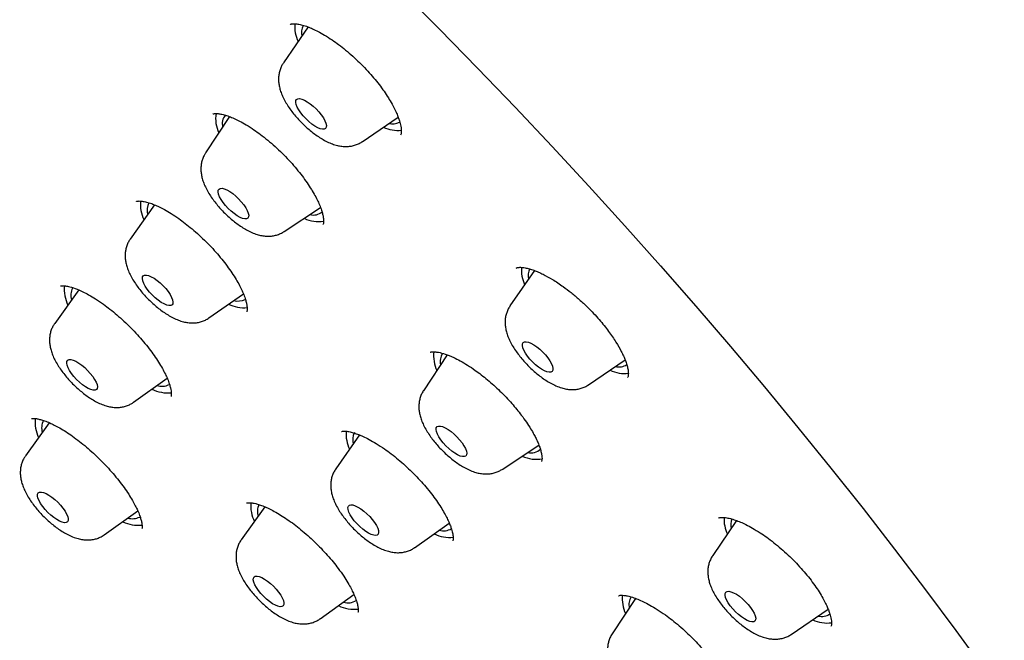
# Model space of a CAD drawing. Header units: millimetres. Extents: x 8 to 1577, y 12 to 2534.
# Tile 25 of 60: x 1342 to 1363, y 887 to 901. Entities that reach past the tile are written whole.
import ezdxf

# ---------------------------------------------------------------- set-up
doc = ezdxf.new("R2010")
doc.units = ezdxf.units.MM

msp = doc.modelspace()

# ---------------------------------------------------------------- linework, layer by layer
at = {"color": 7, "linetype": 'Continuous', "lineweight": 30}
for p, q in [((1347.995, 900.713), (1347.453, 899.922)), ((1346.275, 898.745), (1345.746, 897.947)), ((1349.177, 898.194), (1349.969, 898.734)), ((1344.626, 896.812), (1344.095, 896.059)), ((1347.468, 896.222), (1348.267, 896.748)), ((1352.955, 895.369), (1352.421, 894.59)), ((1342.967, 894.941), (1342.441, 894.208)), ((1345.821, 894.329), (1346.576, 894.859)), ((1351.045, 893.517), (1350.525, 892.731)), ((1354.144, 892.862), (1354.946, 893.408)), ((1344.167, 892.477), (1344.906, 893.004)), ((1342.319, 892.03), (1341.798, 891.3)), ((1349.125, 891.76), (1348.602, 891.018)), ((1352.246, 891.006), (1353.054, 891.538)), ((1343.525, 889.57), (1344.262, 890.093)), ((1347.049, 890.183), (1346.529, 889.458)), ((1350.328, 889.288), (1351.091, 889.823)), ((1357.39, 889.881), (1356.865, 889.114)), ((1348.256, 887.727), (1349, 888.259)), ((1355.175, 888.175), (1354.662, 887.4)), ((1358.588, 887.386), (1359.396, 887.937))]:
    msp.add_line(p, q, dxfattribs=at)
at = {"color": 7, "linetype": 'Continuous', "lineweight": 30, "flags": 128}
for points in [[(1350.039, 901.505), (1350.878, 900.661), (1351.709, 899.81), (1352.531, 898.952), (1353.344, 898.089), (1354.148, 897.22), (1354.941, 896.346), (1355.723, 895.468), (1356.494, 894.586), (1357.254, 893.701), (1358, 892.814), (1358.734, 891.925), (1359.455, 891.035), (1360.162, 890.144), (1360.854, 889.253), (1361.532, 888.363), (1362.194, 887.474), (1362.84, 886.587), (1363.47, 885.702)], [(1347.949, 898.695), (1347.889, 898.76), (1347.836, 898.826), (1347.791, 898.891), (1347.757, 898.953), (1347.734, 899.009), (1347.724, 899.057), (1347.727, 899.095), (1347.743, 899.123), (1347.771, 899.138), (1347.809, 899.14), (1347.858, 899.129), (1347.914, 899.106), (1347.976, 899.071), (1348.041, 899.026), (1348.107, 898.972), (1348.171, 898.912), (1348.231, 898.848), (1348.284, 898.782), (1348.329, 898.717), (1348.363, 898.655), (1348.386, 898.599), (1348.396, 898.551), (1348.393, 898.512), (1348.378, 898.485), (1348.35, 898.47), (1348.311, 898.468), (1348.262, 898.478), (1348.206, 898.502), (1348.144, 898.536), (1348.079, 898.581), (1348.013, 898.635), (1347.949, 898.695)], [(1346.245, 896.73), (1346.185, 896.794), (1346.132, 896.861), (1346.088, 896.926), (1346.054, 896.987), (1346.032, 897.043), (1346.022, 897.091), (1346.026, 897.129), (1346.042, 897.156), (1346.07, 897.171), (1346.109, 897.172), (1346.158, 897.161), (1346.214, 897.138), (1346.277, 897.102), (1346.342, 897.057), (1346.408, 897.003), (1346.472, 896.943), (1346.531, 896.878), (1346.584, 896.812), (1346.628, 896.747), (1346.662, 896.685), (1346.684, 896.63), (1346.694, 896.582), (1346.691, 896.544), (1346.675, 896.517), (1346.647, 896.502), (1346.607, 896.5), (1346.559, 896.511), (1346.502, 896.535), (1346.44, 896.57), (1346.375, 896.616), (1346.309, 896.67), (1346.245, 896.73)], [(1344.581, 894.83), (1344.521, 894.895), (1344.469, 894.961), (1344.425, 895.026), (1344.392, 895.087), (1344.37, 895.143), (1344.361, 895.19), (1344.365, 895.228), (1344.382, 895.254), (1344.41, 895.268), (1344.45, 895.269), (1344.499, 895.258), (1344.556, 895.233), (1344.619, 895.198), (1344.684, 895.152), (1344.75, 895.097), (1344.813, 895.037), (1344.873, 894.972), (1344.925, 894.906), (1344.969, 894.841), (1345.002, 894.78), (1345.024, 894.724), (1345.033, 894.677), (1345.029, 894.639), (1345.013, 894.613), (1344.984, 894.599), (1344.944, 894.598), (1344.895, 894.609), (1344.838, 894.634), (1344.776, 894.67), (1344.71, 894.715), (1344.644, 894.77), (1344.581, 894.83)], [(1352.858, 893.425), (1352.805, 893.491), (1352.76, 893.556), (1352.725, 893.618), (1352.702, 893.674), (1352.692, 893.723), (1352.694, 893.762), (1352.709, 893.789), (1352.737, 893.805), (1352.775, 893.807), (1352.824, 893.797), (1352.88, 893.774), (1352.942, 893.74), (1353.007, 893.695), (1353.073, 893.641), (1353.137, 893.581), (1353.197, 893.517), (1353.25, 893.451), (1353.295, 893.386), (1353.33, 893.324), (1353.353, 893.268), (1353.363, 893.219), (1353.361, 893.18), (1353.345, 893.153), (1353.318, 893.137), (1353.279, 893.135), (1353.231, 893.145), (1353.175, 893.168), (1353.113, 893.202), (1353.048, 893.247), (1352.982, 893.301), (1352.918, 893.361), (1352.858, 893.425)], [(1342.919, 892.98), (1342.86, 893.045), (1342.808, 893.111), (1342.765, 893.176), (1342.732, 893.237), (1342.712, 893.292), (1342.704, 893.339), (1342.708, 893.375), (1342.726, 893.401), (1342.756, 893.414), (1342.796, 893.414), (1342.846, 893.401), (1342.904, 893.376), (1342.966, 893.339), (1343.032, 893.293), (1343.097, 893.238), (1343.161, 893.177), (1343.22, 893.112), (1343.272, 893.046), (1343.315, 892.981), (1343.347, 892.92), (1343.368, 892.865), (1343.376, 892.818), (1343.371, 892.782), (1343.353, 892.756), (1343.324, 892.743), (1343.283, 892.743), (1343.233, 892.756), (1343.176, 892.781), (1343.113, 892.818), (1343.048, 892.864), (1342.982, 892.919), (1342.919, 892.98)], [(1350.956, 891.588), (1350.904, 891.654), (1350.861, 891.719), (1350.829, 891.78), (1350.808, 891.835), (1350.8, 891.881), (1350.805, 891.918), (1350.823, 891.943), (1350.853, 891.956), (1350.894, 891.956), (1350.944, 891.943), (1351.001, 891.917), (1351.064, 891.881), (1351.129, 891.834), (1351.195, 891.779), (1351.259, 891.718), (1351.317, 891.653), (1351.369, 891.587), (1351.412, 891.522), (1351.444, 891.461), (1351.465, 891.406), (1351.473, 891.36), (1351.468, 891.323), (1351.45, 891.298), (1351.42, 891.285), (1351.379, 891.285), (1351.329, 891.298), (1351.272, 891.324), (1351.209, 891.36), (1351.144, 891.407), (1351.078, 891.462), (1351.014, 891.523), (1350.956, 891.588)], [(1342.229, 890.127), (1342.176, 890.193), (1342.131, 890.258), (1342.096, 890.32), (1342.073, 890.376), (1342.063, 890.425), (1342.065, 890.463), (1342.08, 890.491), (1342.108, 890.506), (1342.147, 890.509), (1342.195, 890.499), (1342.251, 890.476), (1342.313, 890.441), (1342.378, 890.396), (1342.444, 890.343), (1342.508, 890.283), (1342.568, 890.219), (1342.621, 890.153), (1342.666, 890.088), (1342.701, 890.026), (1342.724, 889.969), (1342.734, 889.921), (1342.732, 889.882), (1342.717, 889.854), (1342.689, 889.839), (1342.651, 889.836), (1342.602, 889.847), (1342.546, 889.87), (1342.484, 889.904), (1342.419, 889.949), (1342.353, 890.002), (1342.289, 890.062), (1342.229, 890.127)], [(1349.007, 889.88), (1348.958, 889.946), (1348.918, 890.01), (1348.889, 890.07), (1348.872, 890.122), (1348.868, 890.166), (1348.877, 890.199), (1348.899, 890.221), (1348.932, 890.23), (1348.976, 890.226), (1349.028, 890.209), (1349.087, 890.18), (1349.151, 890.14), (1349.217, 890.091), (1349.282, 890.034), (1349.345, 889.972), (1349.402, 889.906), (1349.451, 889.84), (1349.491, 889.776), (1349.52, 889.717), (1349.536, 889.664), (1349.54, 889.62), (1349.531, 889.587), (1349.51, 889.566), (1349.477, 889.557), (1349.433, 889.561), (1349.381, 889.577), (1349.321, 889.606), (1349.258, 889.646), (1349.192, 889.696), (1349.126, 889.753), (1349.064, 889.815), (1349.007, 889.88)], [(1346.907, 888.347), (1346.862, 888.412), (1346.827, 888.474), (1346.804, 888.531), (1346.793, 888.58), (1346.795, 888.619), (1346.809, 888.647), (1346.837, 888.663), (1346.875, 888.666), (1346.923, 888.656), (1346.979, 888.633), (1347.04, 888.599), (1347.105, 888.554), (1347.171, 888.501), (1347.236, 888.441), (1347.296, 888.377), (1347.349, 888.311), (1347.394, 888.246), (1347.429, 888.184), (1347.453, 888.127), (1347.464, 888.079), (1347.462, 888.039), (1347.447, 888.011), (1347.42, 887.996), (1347.381, 887.993), (1347.333, 888.003), (1347.278, 888.025), (1347.216, 888.059), (1347.151, 888.104), (1347.085, 888.157), (1347.021, 888.217), (1346.961, 888.281), (1346.907, 888.347)], [(1357.25, 888.013), (1357.205, 888.079), (1357.17, 888.141), (1357.147, 888.197), (1357.136, 888.246), (1357.138, 888.285), (1357.153, 888.313), (1357.18, 888.329), (1357.218, 888.332), (1357.266, 888.322), (1357.322, 888.3), (1357.384, 888.265), (1357.449, 888.221), (1357.515, 888.168), (1357.579, 888.108), (1357.639, 888.044), (1357.693, 887.978), (1357.738, 887.912), (1357.773, 887.85), (1357.796, 887.794), (1357.807, 887.745), (1357.805, 887.706), (1357.79, 887.678), (1357.763, 887.662), (1357.725, 887.659), (1357.677, 887.669), (1357.621, 887.692), (1357.559, 887.726), (1357.494, 887.77), (1357.428, 887.824), (1357.364, 887.883), (1357.304, 887.948), (1357.25, 888.013)]]:
    msp.add_lwpolyline(points, dxfattribs=at)
at = {"color": 7, "linetype": 'Continuous', "lineweight": 30}
for centre, radius, start, end in [((1348.46, 900.713), 0.758, 174.692, 205.1756), ((1348.184, 900.587), 0.336, 152.5974, 193.148), ((1346.659, 898.697), 0.692, 170.2502, 206.3484), ((1346.406, 898.588), 0.294, 140.0311, 194.7998), ((1349.844, 898.926), 0.339, 256.8955, 297.0822), ((1349.974, 899.221), 0.78, 245.1398, 274.8025), ((1345.086, 896.822), 0.767, 174.6464, 205.963), ((1344.839, 896.691), 0.373, 154.4695, 194.0051), ((1348.217, 897.121), 0.68, 243.2515, 280.3554), ((1348.111, 896.872), 0.287, 254.478, 311.7228), ((1353.441, 895.384), 0.771, 175.8405, 205.0156), ((1353.162, 895.253), 0.346, 153.2248, 192.5206), ((1343.414, 894.952), 0.764, 173.9575, 206.5252), ((1343.168, 894.822), 0.373, 154.3024, 195.6963), ((1346.457, 895.054), 0.356, 254.8881, 296.3604), ((1346.59, 895.338), 0.786, 244.333, 275.0679), ((1351.478, 893.489), 0.732, 172.3899, 205.5241), ((1351.19, 893.373), 0.3, 143.7419, 194.6298), ((1354.812, 893.569), 0.315, 255.7314, 302.7494), ((1354.936, 893.871), 0.762, 244.9556, 276.2924), ((1344.786, 893.171), 0.343, 252.288, 297.4363), ((1344.916, 893.465), 0.781, 243.7544, 275.9886), ((1342.776, 892.047), 0.768, 174.3556, 206.372), ((1342.515, 891.917), 0.362, 153.6981, 195.9655), ((1349.606, 891.786), 0.779, 175.6652, 205.8134), ((1349.322, 891.653), 0.35, 153.0931, 195.3815), ((1352.991, 891.89), 0.664, 242.9866, 281.9907), ((1352.89, 891.646), 0.278, 253.7806, 315.5864), ((1347.513, 890.206), 0.776, 174.9106, 206.3808), ((1347.246, 890.073), 0.363, 153.6992, 196.2996), ((1344.274, 890.556), 0.778, 243.8293, 276.1196), ((1344.144, 890.285), 0.362, 253.8751, 296.1845), ((1357.899, 889.913), 0.786, 177.0047, 204.8541), ((1357.632, 889.778), 0.372, 157.823, 191.6175), ((1351.092, 890.28), 0.768, 244.1372, 276.559), ((1350.963, 889.995), 0.338, 254.2115, 301.3763), ((1348.872, 888.415), 0.337, 252.3014, 301.9507), ((1355.63, 888.162), 0.747, 173.7397, 205.3348), ((1355.34, 888.041), 0.313, 147.095, 193.8519), ((1349, 888.701), 0.765, 243.5792, 277.2761), ((1359.254, 888.095), 0.316, 256.0521, 304.3699), ((1359.376, 888.383), 0.748, 244.8074, 277.4874)]:
    msp.add_arc(centre, radius, start, end, dxfattribs=at)
for points, knots in [([(1390.457, 874.578), (1390.5, 874.623), (1390.58, 874.707), (1390.689, 874.826), (1390.78, 874.928), (1390.853, 875.012), (1390.908, 875.079), (1390.949, 875.129), (1391.024, 875.221), (1391.103, 875.322), (1391.188, 875.436), (1391.247, 875.518), (1391.316, 875.615), (1391.39, 875.725), (1391.472, 875.85), (1391.555, 875.983), (1391.635, 876.117), (1391.71, 876.248), (1391.783, 876.381), (1391.858, 876.524), (1391.931, 876.673), (1392.004, 876.827), (1392.071, 876.978), (1392.134, 877.125), (1392.189, 877.263), (1392.24, 877.396), (1392.29, 877.531), (1392.351, 877.707), (1392.423, 877.933), (1392.502, 878.206), (1392.566, 878.459), (1392.617, 878.682), (1392.657, 878.871), (1392.692, 879.055), (1392.722, 879.23), (1392.747, 879.391), (1392.769, 879.546), (1392.789, 879.704), (1392.809, 879.88), (1392.827, 880.067), (1392.843, 880.263), (1392.856, 880.459), (1392.865, 880.656), (1392.873, 880.87), (1392.877, 881.098), (1392.877, 881.336), (1392.874, 881.571), (1392.867, 881.812), (1392.855, 882.072), (1392.838, 882.345), (1392.817, 882.623), (1392.788, 882.926), (1392.753, 883.246), (1392.709, 883.58), (1392.662, 883.903), (1392.611, 884.224), (1392.56, 884.515), (1392.509, 884.782), (1392.46, 885.026), (1392.405, 885.29), (1392.342, 885.573), (1392.272, 885.873), (1392.206, 886.141), (1392.15, 886.36), (1392.109, 886.515), (1392.075, 886.641), (1392.049, 886.738), (1392.022, 886.836), (1391.988, 886.958), (1391.942, 887.119), (1391.886, 887.311), (1391.821, 887.53), (1391.744, 887.783), (1391.652, 888.072), (1391.546, 888.399), (1391.422, 888.765), (1391.28, 889.17), (1391.119, 889.614), (1390.973, 890), (1390.851, 890.314), (1390.765, 890.534), (1390.685, 890.733), (1390.617, 890.899), (1390.567, 891.022), (1390.532, 891.106), (1390.508, 891.164), (1390.487, 891.215), (1390.465, 891.268), (1390.427, 891.359), (1390.368, 891.497), (1390.285, 891.691), (1390.186, 891.921), (1390.07, 892.185), (1389.921, 892.518), (1389.744, 892.907), (1389.542, 893.339), (1389.287, 893.872), (1388.979, 894.499), (1388.614, 895.217), (1388.248, 895.913), (1387.878, 896.599), (1387.461, 897.35), (1386.984, 898.185), (1386.579, 898.872), (1386.297, 899.34), (1386.156, 899.573), (1386.023, 899.791), (1385.902, 899.987), (1385.797, 900.157), (1385.709, 900.299), (1385.639, 900.41), (1385.588, 900.493), (1385.543, 900.563), (1385.491, 900.647), (1385.419, 900.761), (1385.327, 900.905), (1385.223, 901.069), (1385.078, 901.296), (1384.886, 901.594), (1384.641, 901.969), (1384.371, 902.379), (1384.072, 902.827), (1383.743, 903.314), (1383.384, 903.839), (1383.003, 904.386), (1382.61, 904.943), (1382.213, 905.497), (1381.815, 906.047), (1381.249, 906.815), (1380.512, 907.797), (1379.595, 908.983), (1378.677, 910.141), (1377.755, 911.273), (1376.827, 912.387), (1375.886, 913.489), (1374.901, 914.617), (1373.871, 915.768), (1372.796, 916.941), (1371.708, 918.098), (1370.606, 919.242), (1369.468, 920.397), (1368.293, 921.559), (1367.082, 922.728), (1365.859, 923.88), (1364.619, 925.017), (1363.362, 926.142), (1362.176, 927.174), (1361.067, 928.116), (1360.038, 928.971), (1358.998, 929.815), (1357.944, 930.651), (1356.873, 931.48), (1355.838, 932.261), (1354.84, 932.996), (1353.882, 933.685), (1352.912, 934.366), (1352.132, 934.899), (1351.556, 935.285), (1351.2, 935.522), (1350.878, 935.734), (1350.592, 935.92), (1350.349, 936.077), (1350.147, 936.207), (1349.984, 936.311), (1349.847, 936.398), (1349.736, 936.469), (1349.637, 936.531), (1349.532, 936.597), (1349.404, 936.678), (1349.245, 936.777), (1349.038, 936.906), (1348.779, 937.066), (1348.461, 937.26), (1348.098, 937.479), (1347.696, 937.719), (1347.274, 937.967), (1346.693, 938.303), (1345.978, 938.707), (1345.141, 939.164), (1344.345, 939.584), (1343.589, 939.969), (1342.975, 940.272), (1342.491, 940.504), (1342.127, 940.675), (1341.771, 940.839), (1341.423, 940.997), (1341.087, 941.146), (1340.777, 941.28), (1340.499, 941.399), (1340.255, 941.501), (1340.026, 941.596), (1339.789, 941.692), (1339.54, 941.792), (1339.275, 941.896), (1339, 942.002), (1338.708, 942.112), (1338.406, 942.223), (1338.1, 942.332), (1337.814, 942.432), (1337.548, 942.522), (1337.302, 942.603), (1337.055, 942.683), (1336.816, 942.759), (1336.594, 942.826), (1336.409, 942.882), (1336.261, 942.925), (1336.146, 942.958), (1336.049, 942.986), (1335.956, 943.012), (1335.849, 943.042), (1335.718, 943.077), (1335.564, 943.119), (1335.384, 943.166), (1335.133, 943.229), (1334.829, 943.303), (1334.49, 943.38), (1334.178, 943.447), (1333.855, 943.511), (1333.518, 943.574), (1333.161, 943.634), (1332.806, 943.688), (1332.441, 943.736), (1332.086, 943.777), (1331.747, 943.809), (1331.43, 943.833), (1331.124, 943.85), (1330.838, 943.862), (1330.57, 943.867), (1330.302, 943.868), (1330.025, 943.864), (1329.736, 943.854), (1329.484, 943.84), (1329.274, 943.824), (1329.11, 943.809), (1328.955, 943.793), (1328.818, 943.777), (1328.697, 943.762), (1328.581, 943.746), (1328.453, 943.727), (1328.306, 943.704), (1328.143, 943.675), (1327.978, 943.643), (1327.813, 943.609), (1327.64, 943.57), (1327.455, 943.524), (1327.26, 943.472), (1327.071, 943.417), (1326.893, 943.362), (1326.731, 943.307), (1326.58, 943.254), (1326.444, 943.202), (1326.315, 943.151), (1326.189, 943.099), (1326.055, 943.042), (1325.913, 942.977), (1325.765, 942.906), (1325.62, 942.833), (1325.488, 942.763), (1325.371, 942.699), (1325.26, 942.635), (1325.143, 942.566), (1325.016, 942.487), (1324.887, 942.404), (1324.765, 942.321), (1324.658, 942.246), (1324.564, 942.177), (1324.475, 942.11), (1324.384, 942.039), (1324.309, 941.979), (1324.241, 941.924), (1324.176, 941.87), (1324.092, 941.798), (1323.99, 941.708), (1323.871, 941.599), (1323.786, 941.518), (1323.741, 941.475)], [0, 0, 0, 0, 0.00235, 0.004399, 0.006147, 0.007594, 0.008739, 0.009584, 0.010292, 0.013932, 0.01524, 0.016808, 0.01864, 0.020737, 0.022974, 0.02559, 0.027921, 0.030002, 0.032224, 0.034696, 0.037338, 0.039815, 0.042446, 0.044816, 0.047048, 0.04917, 0.051262, 0.053567, 0.057585, 0.061918, 0.06632, 0.069248, 0.072104, 0.074883, 0.077498, 0.079884, 0.081954, 0.084309, 0.086798, 0.089587, 0.092386, 0.095164, 0.097919, 0.100639, 0.104099, 0.107328, 0.110381, 0.113607, 0.11707, 0.12074, 0.124391, 0.127974, 0.132445, 0.136677, 0.140629, 0.144532, 0.148584, 0.151336, 0.15428, 0.157439, 0.160811, 0.164396, 0.168082, 0.170221, 0.172018, 0.173472, 0.174585, 0.175357, 0.176842, 0.178782, 0.1809, 0.18338, 0.186224, 0.189432, 0.193084, 0.197124, 0.201553, 0.20637, 0.211575, 0.213988, 0.216438, 0.218577, 0.22032, 0.221669, 0.222451, 0.222993, 0.223482, 0.22404, 0.224666, 0.226344, 0.228375, 0.230759, 0.233496, 0.236585, 0.24104, 0.245461, 0.249792, 0.257202, 0.264333, 0.271187, 0.277793, 0.284477, 0.293067, 0.30192, 0.304174, 0.306441, 0.308542, 0.310375, 0.312015, 0.313358, 0.314402, 0.315149, 0.315692, 0.316406, 0.317518, 0.318917, 0.320472, 0.322126, 0.325325, 0.328838, 0.332665, 0.336806, 0.341356, 0.346233, 0.351391, 0.356547, 0.361652, 0.366706, 0.37171, 0.382843, 0.393717, 0.404332, 0.414689, 0.424911, 0.435081, 0.445198, 0.456267, 0.467274, 0.47822, 0.489142, 0.500065, 0.51165, 0.523236, 0.534822, 0.546434, 0.558162, 0.570015, 0.579417, 0.588895, 0.598452, 0.608103, 0.617935, 0.627961, 0.636659, 0.645499, 0.65448, 0.663602, 0.667239, 0.670584, 0.673599, 0.676284, 0.678638, 0.680434, 0.681975, 0.683262, 0.684294, 0.685117, 0.68607, 0.687259, 0.688756, 0.690568, 0.693135, 0.696149, 0.699609, 0.703516, 0.707677, 0.71177, 0.720295, 0.728483, 0.736336, 0.743852, 0.751095, 0.754862, 0.758569, 0.762216, 0.765802, 0.769328, 0.77265, 0.775491, 0.778047, 0.780324, 0.782743, 0.785575, 0.788251, 0.791215, 0.794429, 0.797714, 0.801051, 0.804437, 0.807134, 0.809861, 0.81262, 0.815399, 0.817935, 0.820112, 0.82169, 0.823007, 0.824061, 0.825004, 0.826229, 0.827726, 0.829515, 0.831596, 0.833969, 0.838297, 0.842329, 0.846064, 0.849503, 0.854051, 0.858413, 0.862716, 0.867334, 0.87225, 0.876342, 0.880522, 0.884642, 0.888458, 0.891979, 0.895534, 0.899378, 0.903466, 0.907621, 0.910017, 0.91243, 0.9147, 0.916703, 0.918436, 0.920008, 0.921793, 0.924042, 0.926531, 0.929026, 0.931499, 0.93398, 0.936955, 0.940022, 0.942981, 0.945794, 0.948384, 0.950706, 0.953022, 0.954954, 0.956985, 0.959167, 0.96152, 0.964045, 0.966608, 0.968947, 0.970806, 0.972646, 0.974693, 0.976949, 0.979402, 0.981703, 0.983698, 0.985385, 0.987065, 0.988755, 0.99049, 0.991297, 0.992414, 0.993842, 0.995583, 0.997636, 1, 1, 1, 1]), ([(1347.602, 900.766), (1347.608, 900.77), (1347.619, 900.777), (1347.643, 900.78), (1347.669, 900.781), (1347.698, 900.782), (1347.731, 900.78), (1347.785, 900.774), (1347.869, 900.756), (1347.98, 900.72), (1348.094, 900.674), (1348.218, 900.613), (1348.361, 900.532), (1348.513, 900.435), (1348.668, 900.324), (1348.819, 900.205), (1348.973, 900.072), (1349.124, 899.93), (1349.267, 899.783), (1349.401, 899.633), (1349.524, 899.484), (1349.635, 899.336), (1349.733, 899.192), (1349.817, 899.055), (1349.884, 898.93), (1349.935, 898.821), (1349.972, 898.73), (1349.998, 898.655), (1350.016, 898.588), (1350.029, 898.527), (1350.037, 898.462), (1350.038, 898.405), (1350.034, 898.364), (1350.026, 898.349), (1350.022, 898.341)], [0, 0, 0, 0, 0.041768, 0.075064, 0.099575, 0.11529, 0.12968, 0.145945, 0.183154, 0.217755, 0.247479, 0.2778, 0.312646, 0.352048, 0.384622, 0.419797, 0.456263, 0.492377, 0.528091, 0.563231, 0.597826, 0.631896, 0.665452, 0.698497, 0.729526, 0.757469, 0.782258, 0.80384, 0.822588, 0.844073, 0.870233, 0.903837, 0.94724, 1, 1, 1, 1]), ([(1347.453, 899.92), (1347.439, 899.898), (1347.409, 899.851), (1347.377, 899.771), (1347.355, 899.685), (1347.345, 899.598), (1347.347, 899.508), (1347.36, 899.416), (1347.384, 899.319), (1347.423, 899.215), (1347.475, 899.106), (1347.541, 898.995), (1347.615, 898.887), (1347.695, 898.783), (1347.782, 898.684), (1347.872, 898.59), (1347.967, 898.501), (1348.066, 898.417), (1348.168, 898.34), (1348.274, 898.269), (1348.384, 898.206), (1348.497, 898.154), (1348.606, 898.117), (1348.709, 898.095), (1348.806, 898.086), (1348.899, 898.091), (1348.99, 898.107), (1349.076, 898.137), (1349.139, 898.167), (1349.169, 898.19), (1349.176, 898.195)], [0, 0, 0, 0, 0.025366, 0.055243, 0.084953, 0.114983, 0.145962, 0.178747, 0.214466, 0.254244, 0.297898, 0.342047, 0.384525, 0.425545, 0.46565, 0.505298, 0.54487, 0.584646, 0.624974, 0.666338, 0.709416, 0.75516, 0.797178, 0.834494, 0.868537, 0.900633, 0.931583, 0.961873, 0.991803, 1, 1, 1, 1]), ([(1345.905, 898.8), (1345.91, 898.802), (1345.919, 898.808), (1345.94, 898.81), (1345.964, 898.811), (1345.992, 898.811), (1346.024, 898.81), (1346.074, 898.804), (1346.152, 898.787), (1346.259, 898.753), (1346.373, 898.706), (1346.498, 898.645), (1346.643, 898.564), (1346.798, 898.464), (1346.956, 898.35), (1347.111, 898.228), (1347.27, 898.09), (1347.426, 897.943), (1347.573, 897.791), (1347.71, 897.636), (1347.835, 897.483), (1347.947, 897.331), (1348.045, 897.185), (1348.128, 897.047), (1348.194, 896.922), (1348.249, 896.803), (1348.288, 896.697), (1348.315, 896.603), (1348.327, 896.538), (1348.332, 896.492), (1348.334, 896.452), (1348.332, 896.421), (1348.33, 896.395), (1348.324, 896.385), (1348.321, 896.379)], [0, 0, 0, 0, 0.041722, 0.074851, 0.099053, 0.114442, 0.128487, 0.143903, 0.178834, 0.213515, 0.244425, 0.275027, 0.310427, 0.350697, 0.384131, 0.420344, 0.458056, 0.49537, 0.532217, 0.568417, 0.604005, 0.639001, 0.673417, 0.707163, 0.738636, 0.767307, 0.80097, 0.829476, 0.856909, 0.874443, 0.893214, 0.919589, 0.95531, 1, 1, 1, 1]), ([(1345.746, 897.944), (1345.735, 897.927), (1345.707, 897.883), (1345.676, 897.808), (1345.654, 897.722), (1345.644, 897.634), (1345.645, 897.545), (1345.657, 897.453), (1345.681, 897.357), (1345.719, 897.253), (1345.771, 897.144), (1345.835, 897.033), (1345.909, 896.925), (1345.99, 896.821), (1346.075, 896.722), (1346.166, 896.627), (1346.261, 896.538), (1346.359, 896.454), (1346.461, 896.376), (1346.566, 896.305), (1346.677, 896.241), (1346.789, 896.189), (1346.899, 896.151), (1347.002, 896.128), (1347.099, 896.119), (1347.193, 896.123), (1347.283, 896.138), (1347.369, 896.168), (1347.431, 896.197), (1347.461, 896.219), (1347.467, 896.223)], [0, 0, 0, 0, 0.021087, 0.051164, 0.081051, 0.111234, 0.142336, 0.175208, 0.210973, 0.250781, 0.294558, 0.339036, 0.381854, 0.423179, 0.463558, 0.503459, 0.543265, 0.583265, 0.6238, 0.66535, 0.708585, 0.754452, 0.796951, 0.83471, 0.869091, 0.901457, 0.93264, 0.963139, 0.993263, 1, 1, 1, 1]), ([(1344.23, 896.885), (1344.233, 896.887), (1344.24, 896.891), (1344.26, 896.892), (1344.285, 896.894), (1344.319, 896.893), (1344.357, 896.889), (1344.417, 896.88), (1344.505, 896.858), (1344.616, 896.817), (1344.73, 896.767), (1344.854, 896.702), (1344.998, 896.617), (1345.149, 896.516), (1345.303, 896.402), (1345.453, 896.281), (1345.607, 896.145), (1345.759, 896), (1345.904, 895.849), (1346.039, 895.696), (1346.162, 895.543), (1346.274, 895.392), (1346.373, 895.245), (1346.456, 895.107), (1346.522, 894.982), (1346.576, 894.865), (1346.614, 894.762), (1346.639, 894.671), (1346.651, 894.61), (1346.656, 894.565), (1346.658, 894.527), (1346.657, 894.497), (1346.655, 894.475), (1346.651, 894.467), (1346.649, 894.463)], [0, 0, 0, 0, 0.041042, 0.074644, 0.100486, 0.118657, 0.135605, 0.153645, 0.191704, 0.225602, 0.254428, 0.284914, 0.319788, 0.359099, 0.391527, 0.426488, 0.463043, 0.499503, 0.535749, 0.571558, 0.606958, 0.641955, 0.676544, 0.710624, 0.742291, 0.770846, 0.804121, 0.831984, 0.858817, 0.87622, 0.89499, 0.921117, 0.956254, 1, 1, 1, 1]), ([(1344.095, 896.056), (1344.081, 896.035), (1344.05, 895.989), (1344.017, 895.911), (1343.994, 895.825), (1343.983, 895.738), (1343.983, 895.648), (1343.995, 895.557), (1344.018, 895.46), (1344.055, 895.358), (1344.105, 895.249), (1344.169, 895.138), (1344.243, 895.029), (1344.323, 894.925), (1344.408, 894.825), (1344.498, 894.731), (1344.593, 894.641), (1344.691, 894.556), (1344.793, 894.478), (1344.898, 894.407), (1345.008, 894.343), (1345.12, 894.289), (1345.23, 894.251), (1345.333, 894.227), (1345.431, 894.216), (1345.525, 894.219), (1345.616, 894.234), (1345.702, 894.262), (1345.771, 894.294), (1345.808, 894.321), (1345.82, 894.33)], [0, 0, 0, 0, 0.024482, 0.054242, 0.083786, 0.113585, 0.144247, 0.176592, 0.211714, 0.250773, 0.293843, 0.33789, 0.380334, 0.421269, 0.461233, 0.500696, 0.540042, 0.579562, 0.619583, 0.660571, 0.703173, 0.748304, 0.790613, 0.82825, 0.862424, 0.894532, 0.925422, 0.955609, 0.985406, 1, 1, 1, 1]), ([(1352.559, 895.423), (1352.566, 895.427), (1352.577, 895.435), (1352.602, 895.437), (1352.63, 895.439), (1352.661, 895.438), (1352.7, 895.435), (1352.76, 895.427), (1352.842, 895.408), (1352.941, 895.376), (1353.042, 895.335), (1353.175, 895.273), (1353.357, 895.173), (1353.565, 895.034), (1353.763, 894.884), (1353.943, 894.732), (1354.109, 894.578), (1354.254, 894.429), (1354.376, 894.294), (1354.486, 894.162), (1354.614, 893.996), (1354.746, 893.804), (1354.848, 893.624), (1354.912, 893.492), (1354.953, 893.393), (1354.985, 893.297), (1355.003, 893.223), (1355.011, 893.172), (1355.014, 893.142), (1355.015, 893.117), (1355.016, 893.093), (1355.014, 893.066), (1355.011, 893.04), (1355.003, 893.028), (1354.999, 893.021)], [0, 0, 0, 0, 0.041505, 0.074949, 0.100064, 0.117184, 0.134299, 0.153977, 0.185654, 0.215517, 0.243396, 0.269231, 0.319461, 0.374418, 0.413754, 0.455258, 0.498953, 0.531993, 0.563943, 0.594705, 0.624199, 0.679437, 0.730011, 0.755947, 0.783678, 0.813197, 0.844303, 0.858992, 0.872349, 0.884406, 0.897808, 0.923419, 0.957588, 1, 1, 1, 1]), ([(1342.571, 895.028), (1342.574, 895.029), (1342.578, 895.031), (1342.596, 895.032), (1342.621, 895.033), (1342.657, 895.031), (1342.697, 895.027), (1342.766, 895.014), (1342.882, 894.981), (1343.036, 894.916), (1343.188, 894.835), (1343.34, 894.744), (1343.497, 894.637), (1343.654, 894.519), (1343.804, 894.395), (1343.958, 894.258), (1344.11, 894.112), (1344.253, 893.96), (1344.387, 893.807), (1344.51, 893.654), (1344.621, 893.503), (1344.719, 893.357), (1344.801, 893.22), (1344.865, 893.097), (1344.917, 892.982), (1344.954, 892.881), (1344.979, 892.793), (1344.989, 892.734), (1344.994, 892.693), (1344.995, 892.658), (1344.994, 892.633), (1344.993, 892.615), (1344.991, 892.61), (1344.99, 892.607)], [0, 0, 0, 0, 0.04034, 0.074052, 0.100858, 0.120782, 0.138644, 0.156154, 0.206329, 0.252924, 0.285888, 0.322643, 0.363236, 0.39623, 0.43141, 0.46796, 0.504416, 0.540662, 0.576475, 0.611882, 0.646892, 0.681499, 0.7156, 0.747267, 0.775791, 0.808978, 0.836702, 0.863415, 0.880786, 0.899509, 0.924938, 0.958554, 1, 1, 1, 1]), ([(1352.421, 894.587), (1352.412, 894.574), (1352.385, 894.535), (1352.354, 894.465), (1352.328, 894.38), (1352.314, 894.293), (1352.313, 894.204), (1352.322, 894.113), (1352.343, 894.018), (1352.376, 893.916), (1352.425, 893.808), (1352.486, 893.697), (1352.558, 893.588), (1352.637, 893.483), (1352.721, 893.382), (1352.811, 893.287), (1352.904, 893.196), (1353.002, 893.11), (1353.103, 893.031), (1353.207, 892.958), (1353.316, 892.892), (1353.432, 892.835), (1353.546, 892.792), (1353.654, 892.766), (1353.753, 892.754), (1353.847, 892.756), (1353.938, 892.77), (1354.025, 892.797), (1354.094, 892.828), (1354.131, 892.854), (1354.142, 892.862)], [0, 0, 0, 0, 0.016024, 0.046046, 0.075764, 0.105637, 0.13624, 0.16835, 0.203014, 0.241432, 0.284059, 0.328535, 0.371568, 0.412992, 0.453335, 0.493088, 0.53265, 0.57234, 0.612453, 0.653434, 0.695889, 0.740683, 0.788809, 0.827027, 0.861648, 0.894086, 0.925238, 0.955644, 0.985636, 1, 1, 1, 1]), ([(1342.441, 894.205), (1342.427, 894.186), (1342.396, 894.142), (1342.363, 894.065), (1342.338, 893.979), (1342.326, 893.892), (1342.325, 893.803), (1342.336, 893.711), (1342.358, 893.616), (1342.393, 893.513), (1342.442, 893.405), (1342.505, 893.294), (1342.578, 893.185), (1342.657, 893.08), (1342.742, 892.98), (1342.832, 892.885), (1342.926, 892.795), (1343.024, 892.71), (1343.125, 892.631), (1343.23, 892.559), (1343.339, 892.494), (1343.451, 892.439), (1343.561, 892.399), (1343.665, 892.374), (1343.763, 892.362), (1343.858, 892.363), (1343.949, 892.377), (1344.036, 892.404), (1344.109, 892.437), (1344.15, 892.466), (1344.166, 892.477)], [0, 0, 0, 0, 0.023079, 0.052792, 0.082243, 0.111897, 0.14234, 0.174364, 0.209033, 0.247525, 0.29012, 0.334132, 0.376621, 0.417556, 0.457471, 0.496842, 0.536059, 0.575426, 0.61525, 0.655983, 0.698247, 0.742927, 0.785508, 0.823508, 0.857872, 0.890054, 0.920949, 0.951099, 0.980834, 1, 1, 1, 1]), ([(1350.674, 893.574), (1350.678, 893.576), (1350.687, 893.582), (1350.709, 893.584), (1350.737, 893.586), (1350.773, 893.585), (1350.812, 893.581), (1350.879, 893.57), (1351, 893.539), (1351.165, 893.473), (1351.332, 893.388), (1351.491, 893.294), (1351.646, 893.189), (1351.793, 893.081), (1351.928, 892.972), (1352.065, 892.853), (1352.202, 892.725), (1352.335, 892.591), (1352.458, 892.456), (1352.57, 892.324), (1352.679, 892.186), (1352.782, 892.043), (1352.874, 891.9), (1352.942, 891.781), (1352.995, 891.677), (1353.038, 891.584), (1353.075, 891.489), (1353.103, 891.397), (1353.121, 891.306), (1353.124, 891.238), (1353.12, 891.195), (1353.113, 891.182), (1353.109, 891.176)], [0, 0, 0, 0, 0.0412385, 0.0752812, 0.1018577, 0.1209426, 0.1375607, 0.1538434, 0.202041, 0.2536138, 0.2901356, 0.3282841, 0.3677843, 0.3982568, 0.4294696, 0.4614342, 0.4941594, 0.5274406, 0.5596751, 0.5905343, 0.6198736, 0.6566271, 0.6907381, 0.7222357, 0.7453999, 0.7713206, 0.8000864, 0.8316672, 0.8660246, 0.9052314, 0.9499519, 1, 1, 1, 1]), ([(1350.524, 892.73), (1350.523, 892.728), (1350.503, 892.703), (1350.476, 892.646), (1350.445, 892.562), (1350.427, 892.475), (1350.421, 892.387), (1350.426, 892.297), (1350.442, 892.204), (1350.471, 892.105), (1350.514, 891.999), (1350.571, 891.888), (1350.639, 891.778), (1350.716, 891.671), (1350.798, 891.569), (1350.885, 891.471), (1350.978, 891.379), (1351.074, 891.291), (1351.173, 891.209), (1351.276, 891.134), (1351.384, 891.065), (1351.496, 891.005), (1351.609, 890.957), (1351.718, 890.924), (1351.819, 890.907), (1351.915, 890.903), (1352.007, 890.911), (1352.096, 890.933), (1352.176, 890.963), (1352.223, 890.993), (1352.244, 891.006)], [0, 0, 0, 0, 0.001736, 0.032155, 0.06211, 0.092037, 0.122462, 0.154078, 0.187834, 0.224922, 0.266277, 0.310897, 0.354835, 0.397053, 0.437973, 0.478128, 0.517948, 0.557801, 0.597939, 0.638769, 0.680827, 0.724877, 0.771934, 0.812527, 0.848747, 0.882203, 0.914023, 0.944886, 0.975204, 1, 1, 1, 1]), ([(1341.931, 892.122), (1341.933, 892.123), (1341.935, 892.124), (1341.946, 892.124), (1341.965, 892.124), (1341.991, 892.124), (1342.023, 892.121), (1342.065, 892.114), (1342.127, 892.1), (1342.22, 892.071), (1342.322, 892.031), (1342.433, 891.978), (1342.551, 891.915), (1342.684, 891.834), (1342.83, 891.735), (1342.982, 891.621), (1343.136, 891.496), (1343.289, 891.36), (1343.439, 891.218), (1343.583, 891.068), (1343.72, 890.915), (1343.847, 890.76), (1343.962, 890.607), (1344.061, 890.462), (1344.143, 890.329), (1344.207, 890.211), (1344.261, 890.1), (1344.303, 889.998), (1344.332, 889.906), (1344.346, 889.842), (1344.353, 889.796), (1344.355, 889.757), (1344.354, 889.73), (1344.354, 889.713), (1344.352, 889.708), (1344.351, 889.706)], [0, 0, 0, 0, 0.036483, 0.067245, 0.092063, 0.110726, 0.125952, 0.140877, 0.169785, 0.198418, 0.23101, 0.258371, 0.288224, 0.320569, 0.355336, 0.390866, 0.426492, 0.462207, 0.498005, 0.533896, 0.569907, 0.605819, 0.641552, 0.676439, 0.708819, 0.738632, 0.765899, 0.798335, 0.826854, 0.855768, 0.873785, 0.892881, 0.919598, 0.955449, 1, 1, 1, 1]), ([(1348.727, 891.835), (1348.732, 891.837), (1348.741, 891.843), (1348.775, 891.845), (1348.82, 891.844), (1348.866, 891.838), (1348.925, 891.827), (1348.999, 891.807), (1349.098, 891.773), (1349.207, 891.727), (1349.338, 891.662), (1349.493, 891.573), (1349.657, 891.466), (1349.819, 891.346), (1349.971, 891.224), (1350.123, 891.091), (1350.27, 890.952), (1350.412, 890.807), (1350.546, 890.658), (1350.67, 890.508), (1350.783, 890.358), (1350.881, 890.214), (1350.963, 890.081), (1351.028, 889.962), (1351.077, 889.858), (1351.114, 889.771), (1351.139, 889.698), (1351.156, 889.637), (1351.168, 889.58), (1351.175, 889.532), (1351.178, 889.489), (1351.177, 889.455), (1351.169, 889.442), (1351.165, 889.435)], [0, 0, 0, 0, 0.052362, 0.095691, 0.119363, 0.139318, 0.157761, 0.190647, 0.218227, 0.247055, 0.280336, 0.318058, 0.360215, 0.394717, 0.430012, 0.465295, 0.500555, 0.535785, 0.570993, 0.606195, 0.641166, 0.675842, 0.708861, 0.739184, 0.766841, 0.791862, 0.814284, 0.834147, 0.853771, 0.880111, 0.913449, 0.953489, 1, 1, 1, 1]), ([(1341.799, 891.298), (1341.787, 891.281), (1341.758, 891.24), (1341.725, 891.167), (1341.699, 891.082), (1341.686, 890.994), (1341.684, 890.906), (1341.693, 890.814), (1341.714, 890.719), (1341.748, 890.618), (1341.796, 890.51), (1341.857, 890.399), (1341.929, 890.289), (1342.008, 890.184), (1342.092, 890.084), (1342.182, 889.988), (1342.275, 889.897), (1342.373, 889.812), (1342.474, 889.732), (1342.578, 889.66), (1342.687, 889.594), (1342.803, 889.536), (1342.917, 889.494), (1343.026, 889.467), (1343.124, 889.456), (1343.218, 889.457), (1343.309, 889.471), (1343.396, 889.498), (1343.468, 889.531), (1343.508, 889.56), (1343.523, 889.57)], [0, 0, 0, 0, 0.019582, 0.049383, 0.078883, 0.108536, 0.138914, 0.170788, 0.205197, 0.243333, 0.285646, 0.329795, 0.372511, 0.413631, 0.453677, 0.493138, 0.532409, 0.571808, 0.611625, 0.652305, 0.694447, 0.738913, 0.786684, 0.824622, 0.858988, 0.891187, 0.92211, 0.952293, 0.982065, 1, 1, 1, 1]), ([(1348.602, 891.017), (1348.586, 890.993), (1348.554, 890.944), (1348.521, 890.861), (1348.499, 890.775), (1348.49, 890.688), (1348.491, 890.598), (1348.504, 890.506), (1348.529, 890.409), (1348.567, 890.306), (1348.619, 890.196), (1348.684, 890.085), (1348.759, 889.977), (1348.839, 889.874), (1348.925, 889.775), (1349.016, 889.68), (1349.111, 889.591), (1349.209, 889.507), (1349.311, 889.43), (1349.417, 889.359), (1349.528, 889.296), (1349.64, 889.244), (1349.75, 889.207), (1349.852, 889.185), (1349.95, 889.176), (1350.043, 889.18), (1350.133, 889.196), (1350.219, 889.226), (1350.285, 889.257), (1350.317, 889.283), (1350.326, 889.289)], [0, 0, 0, 0, 0.028057, 0.057776, 0.087325, 0.117189, 0.147993, 0.180589, 0.216094, 0.255633, 0.299035, 0.342953, 0.385213, 0.426018, 0.46591, 0.505347, 0.544704, 0.584264, 0.62437, 0.665503, 0.708336, 0.753815, 0.795634, 0.832775, 0.86665, 0.898581, 0.92937, 0.9595, 0.98927, 1, 1, 1, 1]), ([(1346.649, 890.268), (1346.652, 890.269), (1346.657, 890.272), (1346.672, 890.273), (1346.694, 890.275), (1346.721, 890.274), (1346.753, 890.272), (1346.792, 890.266), (1346.846, 890.255), (1346.929, 890.231), (1347.024, 890.195), (1347.135, 890.146), (1347.256, 890.084), (1347.392, 890.005), (1347.538, 889.911), (1347.687, 889.803), (1347.837, 889.684), (1347.988, 889.555), (1348.136, 889.418), (1348.279, 889.274), (1348.416, 889.126), (1348.542, 888.978), (1348.664, 888.823), (1348.774, 888.668), (1348.867, 888.519), (1348.937, 888.394), (1348.993, 888.28), (1349.038, 888.17), (1349.071, 888.071), (1349.09, 887.98), (1349.095, 887.918), (1349.093, 887.882), (1349.089, 887.874), (1349.087, 887.87)], [0, 0, 0, 0, 0.037697, 0.069442, 0.09503, 0.114234, 0.129327, 0.143284, 0.167741, 0.192354, 0.223325, 0.250796, 0.281914, 0.315948, 0.350354, 0.384902, 0.419595, 0.454454, 0.489483, 0.524673, 0.560019, 0.595145, 0.628238, 0.66855, 0.704435, 0.735977, 0.763757, 0.795482, 0.833505, 0.866143, 0.904485, 0.949189, 1, 1, 1, 1]), ([(1356.99, 889.934), (1356.995, 889.938), (1357.006, 889.945), (1357.028, 889.949), (1357.053, 889.951), (1357.08, 889.952), (1357.111, 889.951), (1357.164, 889.946), (1357.248, 889.929), (1357.358, 889.895), (1357.472, 889.851), (1357.596, 889.794), (1357.74, 889.717), (1357.894, 889.623), (1358.052, 889.515), (1358.206, 889.398), (1358.363, 889.268), (1358.518, 889.128), (1358.665, 888.983), (1358.804, 888.834), (1358.933, 888.684), (1359.05, 888.535), (1359.153, 888.388), (1359.241, 888.25), (1359.311, 888.125), (1359.363, 888.018), (1359.4, 887.931), (1359.425, 887.861), (1359.444, 887.799), (1359.458, 887.74), (1359.468, 887.676), (1359.47, 887.619), (1359.467, 887.58), (1359.459, 887.567), (1359.455, 887.56)], [0, 0, 0, 0, 0.0401379, 0.0722999, 0.0961867, 0.1118084, 0.1262081, 0.1424579, 0.179561, 0.2139666, 0.2434327, 0.2736133, 0.3084719, 0.3480715, 0.3809398, 0.41632, 0.4529011, 0.4891392, 0.5250501, 0.5606471, 0.5959487, 0.6309868, 0.6656205, 0.6997647, 0.7314448, 0.7592589, 0.7832503, 0.8034539, 0.820335, 0.8409947, 0.8678599, 0.9027931, 0.9470058, 1, 1, 1, 1]), ([(1346.53, 889.457), (1346.524, 889.45), (1346.5, 889.419), (1346.469, 889.357), (1346.437, 889.273), (1346.419, 889.186), (1346.413, 889.098), (1346.417, 889.008), (1346.433, 888.915), (1346.462, 888.816), (1346.504, 888.71), (1346.561, 888.6), (1346.629, 888.489), (1346.705, 888.382), (1346.787, 888.28), (1346.875, 888.182), (1346.967, 888.09), (1347.063, 888.002), (1347.163, 887.92), (1347.266, 887.844), (1347.372, 887.776), (1347.485, 887.715), (1347.598, 887.667), (1347.707, 887.634), (1347.808, 887.616), (1347.904, 887.612), (1347.996, 887.62), (1348.085, 887.64), (1348.169, 887.674), (1348.227, 887.704), (1348.252, 887.725), (1348.255, 887.727)], [0, 0, 0, 0, 0.008449, 0.038434, 0.06795, 0.097428, 0.127381, 0.158489, 0.191677, 0.228117, 0.268753, 0.312666, 0.355993, 0.397623, 0.437962, 0.477534, 0.516767, 0.556023, 0.595554, 0.635755, 0.677149, 0.720484, 0.766755, 0.80689, 0.842673, 0.875692, 0.907075, 0.9375, 0.967379, 0.99697, 1, 1, 1, 1]), ([(1356.865, 889.113), (1356.862, 889.11), (1356.841, 889.082), (1356.812, 889.023), (1356.78, 888.939), (1356.762, 888.853), (1356.756, 888.764), (1356.761, 888.674), (1356.777, 888.581), (1356.805, 888.482), (1356.847, 888.377), (1356.904, 888.266), (1356.972, 888.156), (1357.048, 888.049), (1357.131, 887.947), (1357.218, 887.849), (1357.31, 887.756), (1357.406, 887.668), (1357.506, 887.586), (1357.609, 887.511), (1357.716, 887.442), (1357.828, 887.381), (1357.941, 887.333), (1358.05, 887.3), (1358.151, 887.283), (1358.247, 887.278), (1358.339, 887.286), (1358.428, 887.307), (1358.512, 887.339), (1358.562, 887.37), (1358.586, 887.385)], [0, 0, 0, 0, 0.004257, 0.034518, 0.064308, 0.094058, 0.124288, 0.155683, 0.189178, 0.225955, 0.266966, 0.311286, 0.355013, 0.397028, 0.437739, 0.477677, 0.517273, 0.556892, 0.596788, 0.63736, 0.679137, 0.722872, 0.769572, 0.810078, 0.846191, 0.879516, 0.911188, 0.941895, 0.97205, 1, 1, 1, 1]), ([(1354.797, 888.229), (1354.803, 888.233), (1354.815, 888.24), (1354.856, 888.245), (1354.916, 888.243), (1355.003, 888.23), (1355.103, 888.203), (1355.221, 888.16), (1355.348, 888.103), (1355.489, 888.03), (1355.65, 887.934), (1355.815, 887.823), (1355.977, 887.701), (1356.131, 887.575), (1356.284, 887.438), (1356.431, 887.295), (1356.568, 887.151), (1356.695, 887.006), (1356.811, 886.862), (1356.914, 886.722), (1357.004, 886.588), (1357.079, 886.462), (1357.139, 886.347), (1357.191, 886.234), (1357.23, 886.129), (1357.256, 886.033), (1357.266, 885.966), (1357.269, 885.92), (1357.267, 885.888), (1357.264, 885.869), (1357.26, 885.862), (1357.258, 885.858)], [0, 0, 0, 0, 0.049755, 0.092671, 0.128432, 0.15852, 0.196009, 0.230702, 0.262909, 0.297357, 0.335413, 0.377124, 0.410833, 0.44639, 0.482626, 0.518194, 0.55311, 0.587388, 0.621045, 0.65411, 0.686462, 0.717973, 0.747945, 0.776179, 0.811147, 0.843124, 0.873852, 0.89698, 0.92239, 0.956714, 1, 1, 1, 1]), ([(1354.662, 887.397), (1354.652, 887.382), (1354.624, 887.341), (1354.594, 887.268), (1354.571, 887.183), (1354.559, 887.095), (1354.56, 887.006), (1354.571, 886.915), (1354.594, 886.818), (1354.63, 886.716), (1354.681, 886.607), (1354.744, 886.496), (1354.818, 886.387), (1354.898, 886.283), (1354.983, 886.183), (1355.073, 886.088), (1355.167, 885.998), (1355.266, 885.914), (1355.367, 885.836), (1355.472, 885.764), (1355.582, 885.7), (1355.694, 885.646), (1355.804, 885.607), (1355.908, 885.583), (1356.005, 885.572), (1356.099, 885.575), (1356.19, 885.589), (1356.277, 885.618), (1356.341, 885.647), (1356.374, 885.67), (1356.381, 885.676)], [0, 0, 0, 0, 0.0183381, 0.0484586, 0.07835, 0.1084895, 0.1394861, 0.1721659, 0.2076294, 0.2470558, 0.2905648, 0.335155, 0.3781366, 0.4195802, 0.4600312, 0.4999663, 0.5397741, 0.5797543, 0.6202318, 0.6616759, 0.7047363, 0.7503344, 0.7932315, 0.8314115, 0.86605, 0.8985721, 0.9298475, 0.9604022, 0.9905575, 1, 1, 1, 1])]:
    msp.add_open_spline(points, degree=3, knots=knots, dxfattribs=at)

doc.saveas('drawing.dxf')
